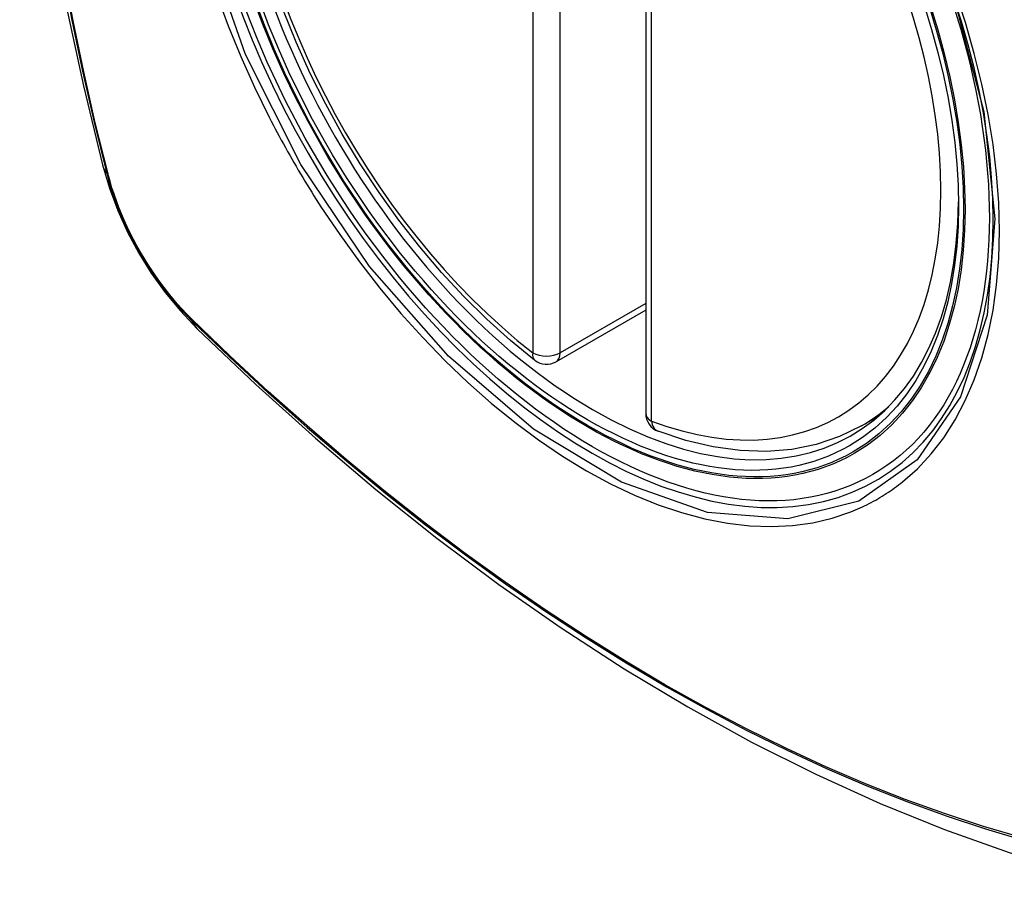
# Model space of a CAD drawing. Header units: inches. Extents: x 484 to 569.5, y 187.4 to 262.6.
# Tile 78 of 99: x 565.219 to 565.821, y 213.363 to 213.901. Entities that reach past the tile are written whole.
import ezdxf

# ---------------------------------------------------------------- set-up
doc = ezdxf.new("R2010")
doc.units = ezdxf.units.IN
doc.header["$MEASUREMENT"] = 0
doc.layers.add('Visible Edges(ANSI)', color=7, linetype='Continuous', lineweight=25)
doc.layers.add('Visible Tangent Edges(ANSI)', color=7, linetype='Continuous', lineweight=25)

msp = doc.modelspace()

# ---------------------------------------------------------------- linework, layer by layer
at = {"layer": 'Visible Edges(ANSI)'}
for p, q in [((565.6017, 214.14613), (565.6017, 213.66083)), ((565.6017, 213.72376), (565.54702, 213.69228)), ((565.73351, 213.65309), (565.74382, 213.65902))]:
    msp.add_line(p, q, dxfattribs=at)
at = {"layer": 'Visible Edges(ANSI)', "flags": 128}
for points in [[(565.27341, 214.52048), (565.26058, 214.48237), (565.24952, 214.44314), (565.24023, 214.40285), (565.23267, 214.36158), (565.22684, 214.31939), (565.22269, 214.27634), (565.22022, 214.2325), (565.2194, 214.18793), (565.22021, 214.14268), (565.22264, 214.09683), (565.22666, 214.05043), (565.23225, 214.00356), (565.2394, 213.95627), (565.24808, 213.90863), (565.25827, 213.86072), (565.26995, 213.8126)], [(565.53389, 213.69318), (565.51919, 213.70518), (565.50476, 213.71817), (565.49067, 213.73208), (565.47697, 213.74684), (565.46373, 213.76241), (565.451, 213.7787), (565.43883, 213.79564), (565.42729, 213.81316), (565.41641, 213.83117), (565.40626, 213.8496), (565.39688, 213.86837), (565.3883, 213.88739), (565.38056, 213.90657)], [(565.26995, 213.8126), (565.27418, 213.7983), (565.27933, 213.78457), (565.28531, 213.77136), (565.29212, 213.75863), (565.29974, 213.74637), (565.30819, 213.73457), (565.31752, 213.72325), (565.32779, 213.71243)], [(565.32779, 213.71243), (565.3636, 213.6783), (565.39998, 213.64557), (565.43687, 213.61429), (565.47422, 213.58451), (565.51199, 213.55629), (565.55014, 213.52967), (565.58861, 213.50471), (565.62735, 213.48146), (565.66634, 213.45996), (565.70551, 213.44026), (565.74484, 213.42241), (565.78427, 213.40646), (565.82376, 213.39246), (565.86327, 213.38046), (565.90274, 213.37052), (565.94214, 213.36269)], [(565.73351, 213.65309), (565.72013, 213.64652), (565.70589, 213.64171), (565.69093, 213.63869), (565.67538, 213.63746), (565.65934, 213.63799), (565.64293, 213.64025), (565.62624, 213.6442), (565.60935, 213.64978)]]:
    msp.add_lwpolyline(points, dxfattribs=at)
at = {"layer": 'Visible Edges(ANSI)'}
for centre, start, end in [((565.54113, 213.70251), 232.21581, 299.93599), ((565.61351, 213.66083), 180, 249.36936)]:
    msp.add_arc(centre, 0.01181, start, end, dxfattribs=at)
msp.add_ellipse((565.56653, 213.91811), major_axis=(-0.15963, 0.2772), ratio=0.578093, dxfattribs=at)
msp.add_ellipse((565.57001, 213.92011), major_axis=(0.15718, -0.27294), ratio=0.578093, start_param=2.362013, end_param=7.062765, dxfattribs=at)
at = {"layer": 'Visible Tangent Edges(ANSI)'}
for p, q in [((565.53278, 214.183), (565.53278, 213.6977)), ((565.54948, 213.6977), (565.54948, 214.183)), ((565.60516, 213.65602), (565.60516, 214.14132)), ((565.27347, 213.80649), (565.27335, 213.80694)), ((565.6017, 213.72777), (565.54948, 213.6977)), ((565.32454, 213.71828), (565.32421, 213.71861))]:
    msp.add_line(p, q, dxfattribs=at)
at = {"layer": 'Visible Tangent Edges(ANSI)', "flags": 128}
for points in [[(565.79027, 213.91356), (565.80819, 213.84493), (565.81491, 213.77959), (565.81015, 213.7207), (565.79403, 213.67079), (565.76752, 213.63234), (565.73181, 213.60715), (565.68851, 213.59631), (565.63939, 213.60023), (565.58683, 213.61875), (565.53324, 213.65107), (565.48119, 213.6956), (565.43298, 213.75045), (565.39104, 213.8128), (565.35733, 213.87992), (565.33312, 213.94907)], [(565.24548, 213.93169), (565.25127, 213.90081), (565.25771, 213.86975), (565.26482, 213.83853), (565.27257, 213.80718)], [(565.27335, 213.80694), (565.26558, 213.83822), (565.25847, 213.86937), (565.252, 213.90037), (565.2462, 213.93119)], [(565.33987, 213.91637), (565.34681, 213.89744), (565.35447, 213.87863), (565.36281, 213.86), (565.37183, 213.84157)], [(565.75855, 213.61887), (565.76763, 213.6269), (565.77602, 213.6359), (565.7837, 213.64584), (565.79067, 213.65676), (565.79689, 213.66858), (565.80235, 213.68126), (565.80701, 213.69472), (565.81085, 213.7089), (565.81384, 213.72374), (565.81597, 213.73923), (565.81726, 213.75538), (565.81769, 213.77212), (565.81727, 213.78936), (565.81598, 213.80702), (565.81384, 213.82501), (565.81085, 213.84331), (565.80703, 213.86185), (565.80239, 213.88057), (565.79695, 213.89942), (565.79072, 213.91835)], [(565.37183, 213.84157), (565.37302, 213.83924), (565.37423, 213.83691), (565.37545, 213.83458), (565.37668, 213.83226), (565.37792, 213.82995), (565.37917, 213.82764), (565.38043, 213.82533), (565.3817, 213.82303), (565.38298, 213.82073), (565.38427, 213.81844), (565.38557, 213.81615), (565.38688, 213.81387), (565.3882, 213.8116), (565.38953, 213.80933), (565.39087, 213.80706), (565.39222, 213.8048), (565.39357, 213.80255), (565.39494, 213.80031), (565.39632, 213.79807), (565.39771, 213.79583), (565.39911, 213.79361), (565.40051, 213.79139), (565.40193, 213.78917), (565.40335, 213.78696)], [(565.27257, 213.80718), (565.27367, 213.80313), (565.27487, 213.79906), (565.27618, 213.79499), (565.2776, 213.79091), (565.27913, 213.78684), (565.28075, 213.78277), (565.28248, 213.77872), (565.28431, 213.77469), (565.28623, 213.77069), (565.28825, 213.76672), (565.29035, 213.76278), (565.29254, 213.75889), (565.29482, 213.75505), (565.29717, 213.75126), (565.2996, 213.74753), (565.30211, 213.74387), (565.30469, 213.74027), (565.30733, 213.73675), (565.31004, 213.73331), (565.3128, 213.72996), (565.31562, 213.72669), (565.31848, 213.72352), (565.3214, 213.72045), (565.32436, 213.71748)], [(565.32421, 213.71861), (565.32131, 213.72154), (565.31846, 213.72457), (565.31566, 213.72769), (565.3129, 213.7309), (565.3102, 213.73419), (565.30756, 213.73756), (565.30498, 213.74101), (565.30246, 213.74453), (565.30002, 213.74812), (565.29764, 213.75176), (565.29534, 213.75547), (565.29311, 213.75923), (565.29097, 213.76303), (565.28891, 213.76688), (565.28694, 213.77076), (565.28506, 213.77468), (565.28326, 213.77862), (565.28157, 213.78258), (565.27996, 213.78655), (565.27846, 213.79054), (565.27706, 213.79453), (565.27576, 213.79853), (565.27456, 213.80251), (565.27347, 213.80649)], [(565.40335, 213.78696), (565.41483, 213.76991), (565.42684, 213.75333), (565.43933, 213.73727), (565.45225, 213.7218), (565.46557, 213.70699), (565.47922, 213.69288), (565.49316, 213.67953), (565.50733, 213.66701), (565.52168, 213.65533), (565.53619, 213.64454), (565.5508, 213.63465), (565.56547, 213.62571), (565.58016, 213.61775), (565.59478, 213.61083), (565.60928, 213.60495), (565.62362, 213.60012), (565.63776, 213.59636), (565.65164, 213.59368), (565.66523, 213.59209), (565.67848, 213.5916), (565.69133, 213.59222), (565.70372, 213.59393), (565.71563, 213.59672), (565.72703, 213.60057)], [(565.32436, 213.71748), (565.34764, 213.6951), (565.37117, 213.67331), (565.39493, 213.65215), (565.41889, 213.63164), (565.44302, 213.61181), (565.4673, 213.59267), (565.49169, 213.57426), (565.51617, 213.5566), (565.54071, 213.5397), (565.56527, 213.52359), (565.58983, 213.50827), (565.61439, 213.49375), (565.63894, 213.48003), (565.66348, 213.4671), (565.68799, 213.45499), (565.71245, 213.44369), (565.73683, 213.43323), (565.76109, 213.42361), (565.78523, 213.41485), (565.80925, 213.40693), (565.83311, 213.39988)], [(565.83185, 213.40146), (565.80809, 213.40844), (565.78417, 213.41628), (565.76011, 213.42497), (565.73594, 213.43452), (565.71164, 213.44492), (565.68726, 213.45616), (565.66282, 213.46823), (565.63834, 213.48111), (565.61386, 213.49479), (565.58936, 213.50928), (565.56486, 213.52456), (565.54035, 213.54065), (565.51587, 213.55754), (565.49144, 213.57518), (565.4671, 213.59358), (565.44288, 213.6127), (565.41881, 213.63252), (565.39491, 213.65302), (565.37122, 213.67416), (565.34776, 213.69592), (565.32454, 213.71828)], [(565.72703, 213.60057), (565.72844, 213.60114), (565.72985, 213.60173), (565.73125, 213.60233), (565.73264, 213.60295), (565.73403, 213.60358), (565.7354, 213.60424), (565.73677, 213.60491), (565.73812, 213.6056), (565.73947, 213.6063), (565.74081, 213.60702), (565.74214, 213.60776), (565.74345, 213.60851), (565.74477, 213.60929), (565.74607, 213.61007), (565.74736, 213.61088), (565.74864, 213.6117), (565.74991, 213.61254), (565.75118, 213.61339), (565.75243, 213.61426), (565.75368, 213.61515), (565.75491, 213.61606), (565.75613, 213.61698), (565.75735, 213.61791), (565.75855, 213.61887)]]:
    msp.add_lwpolyline(points, dxfattribs=at)
at = {"layer": 'Visible Tangent Edges(ANSI)'}
for centre, major_axis, ratio, start_param, end_param in [((565.56902, 213.91954), (-0.17285, 0.30015), 0.578093, 5.049711, 10.658253), ((565.56897, 213.91951), (-0.1503, 0.261), 0.578093, 5.670484, 8.47055), ((565.56897, 213.91951), (0.1503, -0.261), 0.578093, 5.670484, 8.47055), ((565.38433, 213.84205), (-0.11438, -0.02945), 0.352863, 0, 0.142152), ((565.28189, 213.81008), (-0.00953, -0.00245), 0.357658, 0.142431, 0.406138), ((565.33153, 213.72409), (-0.00688, -0.00704), 0.360494, 5.876137, 6.139844), ((565.41046, 213.79679), (-0.08267, -0.08436), 0.355706, 6.140128, 6.283185), ((565.54113, 213.70251), (-0.00724, -0.00933), 0.471826, 5.568124, 6.283185), ((565.54113, 213.70251), (0.01181, 0), 0.575862, 3.926991, 5.497787), ((565.54113, 213.70251), (0.00589, -0.01024), 0.578093, 0, 0.787332), ((565.61351, 213.66083), (-0.01181, 0), 0.575862, 0, 0.785398), ((565.57732, 213.92432), (0.15619, -0.27123), 0.578093, 0, 0.112305), ((565.61351, 213.66083), (-0.00416, -0.01105), 0.667544, 5.394234, 6.283185)]:
    msp.add_ellipse(centre, major_axis=major_axis, ratio=ratio, start_param=start_param, end_param=end_param, dxfattribs=at)
for centre, major_axis in [((565.56961, 213.91988), (0.17078, -0.29656)), ((565.56664, 213.91817), (-0.16238, 0.28198)), ((565.56653, 213.91811), (0.16178, -0.28094))]:
    msp.add_ellipse(centre, major_axis=major_axis, ratio=0.578093, dxfattribs=at)

doc.saveas('drawing.dxf')
